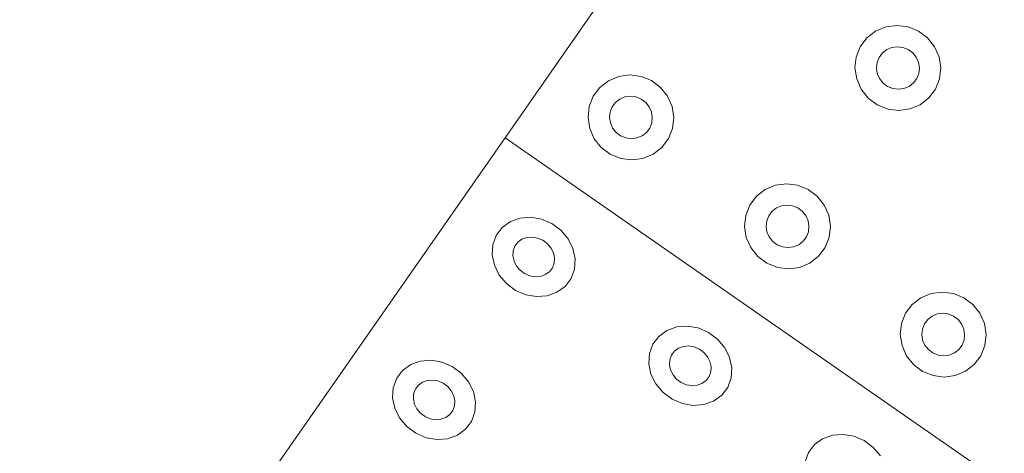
# Model space of a CAD drawing. Extents: x 5066 to 9756, y -2696 to -1109.
# Tile 130 of 208: x 9401.305 to 9401.826, y -2588.945 to -2588.715. Entities that reach past the tile are written whole.
import ezdxf

# ---------------------------------------------------------------- set-up
doc = ezdxf.new("R2010")
doc.units = 0
doc.header["$MEASUREMENT"] = 0
doc.layers.add('IFC-Elemento construtivo genérico-Contorno', color=253, linetype='CONTINUOUS', lineweight=5)

msp = doc.modelspace()

# ---------------------------------------------------------------- linework, layer by layer
at = {"layer": 'IFC-Elemento construtivo genérico-Contorno', "color": 8, "lineweight": 5}
for p, q in [((9401.56175, -2588.77718), (9401.81511, -2588.41314)), ((9401.75339, -2588.72427), (9401.75804, -2588.72069)), ((9401.75804, -2588.72069), (9401.76347, -2588.71843)), ((9401.76347, -2588.71843), (9401.76933, -2588.71766)), ((9401.76933, -2588.71766), (9401.77523, -2588.71842)), ((9401.77523, -2588.71842), (9401.78073, -2588.72067)), ((9401.78073, -2588.72067), (9401.78554, -2588.72425)), ((9401.74991, -2588.72895), (9401.75339, -2588.72427)), ((9401.78554, -2588.72425), (9401.78925, -2588.72891)), ((9401.74777, -2588.73439), (9401.74991, -2588.72895)), ((9401.75988, -2588.73457), (9401.76163, -2588.73224)), ((9401.76163, -2588.73224), (9401.76394, -2588.73045)), ((9401.76394, -2588.73045), (9401.76663, -2588.72931)), ((9401.76663, -2588.72931), (9401.76956, -2588.72893)), ((9401.76956, -2588.72893), (9401.77253, -2588.72931)), ((9401.77253, -2588.72931), (9401.7753, -2588.73043)), ((9401.7753, -2588.73043), (9401.77769, -2588.73222)), ((9401.77769, -2588.73222), (9401.77952, -2588.73455)), ((9401.78925, -2588.72891), (9401.79163, -2588.73434)), ((9401.7471, -2588.74022), (9401.74777, -2588.73439)), ((9401.75847, -2588.74021), (9401.75878, -2588.73729)), ((9401.75878, -2588.73729), (9401.75988, -2588.73457)), ((9401.77952, -2588.73455), (9401.78073, -2588.73727)), ((9401.78073, -2588.73727), (9401.7812, -2588.74019)), ((9401.79163, -2588.73434), (9401.79253, -2588.74018)), ((9401.7471, -2588.74022), (9401.74804, -2588.74605)), ((9401.75847, -2588.74021), (9401.75894, -2588.74313)), ((9401.75894, -2588.74313), (9401.76011, -2588.74584)), ((9401.7798, -2588.74582), (9401.78089, -2588.7431)), ((9401.78089, -2588.7431), (9401.7812, -2588.74019)), ((9401.79191, -2588.74601), (9401.79253, -2588.74018)), ((9401.61198, -2588.75052), (9401.61659, -2588.74694)), ((9401.61659, -2588.74694), (9401.62202, -2588.74468)), ((9401.62202, -2588.74468), (9401.62788, -2588.74391)), ((9401.62788, -2588.74391), (9401.63378, -2588.74467)), ((9401.63378, -2588.74467), (9401.63933, -2588.74692)), ((9401.63933, -2588.74692), (9401.64413, -2588.7505)), ((9401.74804, -2588.74605), (9401.75042, -2588.75149)), ((9401.76011, -2588.74584), (9401.76198, -2588.74818)), ((9401.76198, -2588.74818), (9401.76437, -2588.74996)), ((9401.77573, -2588.74995), (9401.77804, -2588.74816)), ((9401.77804, -2588.74816), (9401.7798, -2588.74582)), ((9401.78976, -2588.75145), (9401.79191, -2588.74601)), ((9401.60847, -2588.7552), (9401.61198, -2588.75052)), ((9401.64413, -2588.7505), (9401.64784, -2588.75516)), ((9401.75042, -2588.75149), (9401.75413, -2588.75615)), ((9401.76437, -2588.74996), (9401.76714, -2588.75109)), ((9401.76714, -2588.75109), (9401.77011, -2588.75147)), ((9401.77011, -2588.75147), (9401.77304, -2588.75108)), ((9401.77304, -2588.75108), (9401.77573, -2588.74995)), ((9401.78628, -2588.75612), (9401.78976, -2588.75145)), ((9401.60636, -2588.76064), (9401.60847, -2588.7552)), ((9401.61847, -2588.76082), (9401.62019, -2588.75849)), ((9401.62019, -2588.75849), (9401.62253, -2588.7567)), ((9401.62253, -2588.7567), (9401.62523, -2588.75556)), ((9401.62523, -2588.75556), (9401.62816, -2588.75518)), ((9401.62816, -2588.75518), (9401.63113, -2588.75556)), ((9401.63113, -2588.75556), (9401.63386, -2588.75668)), ((9401.63386, -2588.75668), (9401.63628, -2588.75847)), ((9401.63628, -2588.75847), (9401.63812, -2588.7608)), ((9401.64784, -2588.75516), (9401.65023, -2588.76059)), ((9401.75413, -2588.75615), (9401.75894, -2588.75973)), ((9401.78163, -2588.75971), (9401.78628, -2588.75612)), ((9401.6057, -2588.76647), (9401.60636, -2588.76064)), ((9401.61706, -2588.76646), (9401.61738, -2588.76354)), ((9401.61738, -2588.76354), (9401.61847, -2588.76082)), ((9401.63812, -2588.7608), (9401.63933, -2588.76352)), ((9401.63933, -2588.76352), (9401.63976, -2588.76644)), ((9401.65023, -2588.76059), (9401.65113, -2588.76643)), ((9401.75894, -2588.75973), (9401.76445, -2588.76197)), ((9401.76445, -2588.76197), (9401.77034, -2588.76274)), ((9401.77034, -2588.76274), (9401.7762, -2588.76196)), ((9401.7762, -2588.76196), (9401.78163, -2588.75971)), ((9401.6057, -2588.76647), (9401.60659, -2588.7723)), ((9401.61706, -2588.76646), (9401.61753, -2588.76938)), ((9401.63945, -2588.76935), (9401.63976, -2588.76644)), ((9401.6505, -2588.77226), (9401.65113, -2588.76643)), ((9401.60659, -2588.7723), (9401.60902, -2588.77774)), ((9401.61753, -2588.76938), (9401.6187, -2588.77209)), ((9401.6187, -2588.77209), (9401.62058, -2588.77443)), ((9401.62058, -2588.77443), (9401.62296, -2588.77621)), ((9401.63433, -2588.7762), (9401.63663, -2588.77441)), ((9401.63663, -2588.77441), (9401.63839, -2588.77207)), ((9401.63839, -2588.77207), (9401.63945, -2588.76935)), ((9401.64835, -2588.7777), (9401.6505, -2588.77226)), ((9401.30468, -2589.14653), (9401.56175, -2588.77718)), ((9401.56175, -2588.77718), (9401.97214, -2589.0628)), ((9401.60902, -2588.77774), (9401.61273, -2588.7824)), ((9401.62296, -2588.77621), (9401.62573, -2588.77734)), ((9401.62573, -2588.77734), (9401.62866, -2588.77772)), ((9401.62866, -2588.77772), (9401.63159, -2588.77733)), ((9401.63159, -2588.77733), (9401.63433, -2588.7762)), ((9401.64484, -2588.78237), (9401.64835, -2588.7777)), ((9401.61273, -2588.7824), (9401.61749, -2588.78598)), ((9401.64023, -2588.78596), (9401.64484, -2588.78237)), ((9401.61749, -2588.78598), (9401.62304, -2588.78822)), ((9401.62304, -2588.78822), (9401.62894, -2588.78899)), ((9401.62894, -2588.78899), (9401.6348, -2588.78821)), ((9401.6348, -2588.78821), (9401.64023, -2588.78596)), ((9401.69495, -2588.80826), (9401.69956, -2588.80468)), ((9401.69956, -2588.80468), (9401.70499, -2588.80242)), ((9401.70499, -2588.80242), (9401.71085, -2588.80165)), ((9401.71085, -2588.80165), (9401.71675, -2588.80241)), ((9401.71675, -2588.80241), (9401.7223, -2588.80466)), ((9401.7223, -2588.80466), (9401.72706, -2588.80823)), ((9401.69144, -2588.81294), (9401.69495, -2588.80826)), ((9401.72706, -2588.80823), (9401.73077, -2588.8129)), ((9401.68929, -2588.81838), (9401.69144, -2588.81294)), ((9401.7014, -2588.81856), (9401.70316, -2588.81623)), ((9401.70316, -2588.81623), (9401.70546, -2588.81444)), ((9401.70546, -2588.81444), (9401.7082, -2588.8133)), ((9401.7082, -2588.8133), (9401.71113, -2588.81292)), ((9401.71113, -2588.81292), (9401.71405, -2588.8133)), ((9401.71405, -2588.8133), (9401.71683, -2588.81442)), ((9401.71683, -2588.81442), (9401.71921, -2588.81621)), ((9401.71921, -2588.81621), (9401.72109, -2588.81854)), ((9401.73077, -2588.8129), (9401.7332, -2588.81833)), ((9401.56456, -2588.82169), (9401.56972, -2588.81985)), ((9401.56972, -2588.81985), (9401.57534, -2588.8194)), ((9401.57534, -2588.8194), (9401.58109, -2588.82038)), ((9401.58109, -2588.82038), (9401.58655, -2588.82274)), ((9401.68866, -2588.82421), (9401.68929, -2588.81838)), ((9401.70003, -2588.8242), (9401.70034, -2588.82128)), ((9401.70034, -2588.82128), (9401.7014, -2588.81856)), ((9401.72109, -2588.81854), (9401.7223, -2588.82126)), ((9401.7223, -2588.82126), (9401.72273, -2588.82418)), ((9401.7332, -2588.81833), (9401.73409, -2588.82417)), ((9401.5571, -2588.82902), (9401.56027, -2588.82482)), ((9401.56027, -2588.82482), (9401.56456, -2588.82169)), ((9401.58655, -2588.82274), (9401.59136, -2588.8263)), ((9401.59136, -2588.8263), (9401.59519, -2588.83082)), ((9401.68866, -2588.82421), (9401.68956, -2588.83004)), ((9401.70003, -2588.8242), (9401.70046, -2588.82712)), ((9401.72241, -2588.82709), (9401.72273, -2588.82418)), ((9401.73347, -2588.83), (9401.73409, -2588.82417)), ((9401.5553, -2588.83399), (9401.5571, -2588.82902)), ((9401.56859, -2588.83263), (9401.57073, -2588.83107)), ((9401.57073, -2588.83107), (9401.57331, -2588.83014)), ((9401.57331, -2588.83014), (9401.57613, -2588.82992)), ((9401.57613, -2588.82992), (9401.57902, -2588.83041)), ((9401.57902, -2588.83041), (9401.58175, -2588.83159)), ((9401.58175, -2588.83159), (9401.58413, -2588.83337)), ((9401.59519, -2588.83082), (9401.59773, -2588.836)), ((9401.68956, -2588.83004), (9401.69195, -2588.83548)), ((9401.70046, -2588.82712), (9401.70167, -2588.82983)), ((9401.70167, -2588.82983), (9401.70355, -2588.83217)), ((9401.7196, -2588.83215), (9401.72136, -2588.82981)), ((9401.72136, -2588.82981), (9401.72241, -2588.82709)), ((9401.73132, -2588.83544), (9401.73347, -2588.83)), ((9401.55495, -2588.8394), (9401.5553, -2588.83399)), ((9401.56609, -2588.83721), (9401.56702, -2588.83473)), ((9401.56702, -2588.83473), (9401.56859, -2588.83263)), ((9401.58413, -2588.83337), (9401.58605, -2588.83563)), ((9401.58605, -2588.83563), (9401.58734, -2588.83822)), ((9401.59773, -2588.836), (9401.5989, -2588.84149)), ((9401.69195, -2588.83548), (9401.6957, -2588.84014)), ((9401.70355, -2588.83217), (9401.70593, -2588.83395)), ((9401.70593, -2588.83395), (9401.7087, -2588.83508)), ((9401.7087, -2588.83508), (9401.71163, -2588.83546)), ((9401.71163, -2588.83546), (9401.71456, -2588.83507)), ((9401.71456, -2588.83507), (9401.7173, -2588.83394)), ((9401.7173, -2588.83394), (9401.7196, -2588.83215)), ((9401.7278, -2588.84011), (9401.73132, -2588.83544)), ((9401.55495, -2588.8394), (9401.55609, -2588.84488)), ((9401.56593, -2588.83992), (9401.56609, -2588.83721)), ((9401.56593, -2588.83992), (9401.56652, -2588.84266)), ((9401.58734, -2588.83822), (9401.58792, -2588.84096)), ((9401.58773, -2588.84367), (9401.58792, -2588.84096)), ((9401.59855, -2588.8469), (9401.5989, -2588.84149)), ((9401.6957, -2588.84014), (9401.70046, -2588.84372)), ((9401.7232, -2588.8437), (9401.7278, -2588.84011)), ((9401.55609, -2588.84488), (9401.55866, -2588.85006)), ((9401.56652, -2588.84266), (9401.5678, -2588.84525)), ((9401.5678, -2588.84525), (9401.56972, -2588.84751)), ((9401.56972, -2588.84751), (9401.5721, -2588.84929)), ((9401.58523, -2588.84825), (9401.58683, -2588.84615)), ((9401.58683, -2588.84615), (9401.58773, -2588.84367)), ((9401.59671, -2588.85187), (9401.59855, -2588.8469)), ((9401.70046, -2588.84372), (9401.70601, -2588.84596)), ((9401.70601, -2588.84596), (9401.71191, -2588.84673)), ((9401.71191, -2588.84673), (9401.71777, -2588.84595)), ((9401.71777, -2588.84595), (9401.7232, -2588.8437)), ((9401.55866, -2588.85006), (9401.56249, -2588.85459)), ((9401.5721, -2588.84929), (9401.57484, -2588.85047)), ((9401.57484, -2588.85047), (9401.57769, -2588.85096)), ((9401.57769, -2588.85096), (9401.5805, -2588.85074)), ((9401.5805, -2588.85074), (9401.58308, -2588.84982)), ((9401.58308, -2588.84982), (9401.58523, -2588.84825)), ((9401.59355, -2588.85606), (9401.59671, -2588.85187)), ((9401.56249, -2588.85459), (9401.5673, -2588.85815)), ((9401.58925, -2588.85919), (9401.59355, -2588.85606)), ((9401.5673, -2588.85815), (9401.57273, -2588.8605)), ((9401.57273, -2588.8605), (9401.57847, -2588.86149)), ((9401.57847, -2588.86149), (9401.58409, -2588.86104)), ((9401.58409, -2588.86104), (9401.58925, -2588.85919)), ((9401.77741, -2588.86566), (9401.78202, -2588.86208)), ((9401.78202, -2588.86208), (9401.78745, -2588.85982)), ((9401.78745, -2588.85982), (9401.79331, -2588.85904)), ((9401.79331, -2588.85904), (9401.79921, -2588.85981)), ((9401.79921, -2588.85981), (9401.80476, -2588.86205)), ((9401.80476, -2588.86205), (9401.80956, -2588.86563)), ((9401.7739, -2588.87033), (9401.77741, -2588.86566)), ((9401.80956, -2588.86563), (9401.81327, -2588.87029)), ((9401.77175, -2588.87577), (9401.7739, -2588.87033)), ((9401.7839, -2588.87596), (9401.78562, -2588.87362)), ((9401.78562, -2588.87362), (9401.78796, -2588.87183)), ((9401.78796, -2588.87183), (9401.79066, -2588.8707)), ((9401.79066, -2588.8707), (9401.79359, -2588.87031)), ((9401.79359, -2588.87031), (9401.79655, -2588.8707)), ((9401.79655, -2588.8707), (9401.79929, -2588.87182)), ((9401.79929, -2588.87182), (9401.80171, -2588.87361)), ((9401.80171, -2588.87361), (9401.80355, -2588.87594)), ((9401.81327, -2588.87029), (9401.81566, -2588.87573)), ((9401.64753, -2588.87943), (9401.65269, -2588.87758)), ((9401.65269, -2588.87758), (9401.65831, -2588.87714)), ((9401.65831, -2588.87714), (9401.66405, -2588.87812)), ((9401.66405, -2588.87812), (9401.66952, -2588.88048)), ((9401.77113, -2588.88161), (9401.77175, -2588.87577)), ((9401.78249, -2588.88159), (9401.7828, -2588.87868)), ((9401.7828, -2588.87868), (9401.7839, -2588.87596)), ((9401.80355, -2588.87594), (9401.80476, -2588.87866)), ((9401.80476, -2588.87866), (9401.80519, -2588.88157)), ((9401.81566, -2588.87573), (9401.81655, -2588.88156)), ((9401.64007, -2588.88675), (9401.64323, -2588.88256)), ((9401.64323, -2588.88256), (9401.64753, -2588.87943)), ((9401.66952, -2588.88048), (9401.67433, -2588.88404)), ((9401.67433, -2588.88404), (9401.67812, -2588.88856)), ((9401.77113, -2588.88161), (9401.77202, -2588.88744)), ((9401.78249, -2588.88159), (9401.78296, -2588.88451)), ((9401.80488, -2588.88449), (9401.80519, -2588.88157)), ((9401.81593, -2588.8874), (9401.81655, -2588.88156)), ((9401.63823, -2588.89173), (9401.64007, -2588.88675)), ((9401.65155, -2588.89037), (9401.6537, -2588.88881)), ((9401.6537, -2588.88881), (9401.65628, -2588.88788)), ((9401.65628, -2588.88788), (9401.65909, -2588.88766)), ((9401.65909, -2588.88766), (9401.66198, -2588.88815)), ((9401.66198, -2588.88815), (9401.66468, -2588.88933)), ((9401.67812, -2588.88856), (9401.6807, -2588.89374)), ((9401.77202, -2588.88744), (9401.77445, -2588.89287)), ((9401.78296, -2588.88451), (9401.78413, -2588.88723)), ((9401.78413, -2588.88723), (9401.78601, -2588.88956)), ((9401.80206, -2588.88955), (9401.80382, -2588.88721)), ((9401.80382, -2588.88721), (9401.80488, -2588.88449)), ((9401.81378, -2588.89283), (9401.81593, -2588.8874)), ((9401.63792, -2588.89714), (9401.63823, -2588.89173)), ((9401.64905, -2588.89495), (9401.64999, -2588.89247)), ((9401.64999, -2588.89247), (9401.65155, -2588.89037)), ((9401.66468, -2588.88933), (9401.6671, -2588.89111)), ((9401.6671, -2588.89111), (9401.66902, -2588.89337)), ((9401.66902, -2588.89337), (9401.6703, -2588.89596)), ((9401.6807, -2588.89374), (9401.68187, -2588.89923)), ((9401.77445, -2588.89287), (9401.77816, -2588.89754)), ((9401.78601, -2588.88956), (9401.78839, -2588.89135)), ((9401.78839, -2588.89135), (9401.79116, -2588.89247)), ((9401.79116, -2588.89247), (9401.79409, -2588.89285)), ((9401.79409, -2588.89285), (9401.79702, -2588.89247)), ((9401.79702, -2588.89247), (9401.79976, -2588.89134)), ((9401.79976, -2588.89134), (9401.80206, -2588.88955)), ((9401.81027, -2588.89751), (9401.81378, -2588.89283)), ((9401.50753, -2588.90062), (9401.51183, -2588.89749)), ((9401.51183, -2588.89749), (9401.51698, -2588.89564)), ((9401.51698, -2588.89564), (9401.52261, -2588.89519)), ((9401.52261, -2588.89519), (9401.52835, -2588.89618)), ((9401.52835, -2588.89618), (9401.53382, -2588.89853)), ((9401.53382, -2588.89853), (9401.53859, -2588.90209)), ((9401.63792, -2588.89714), (9401.63905, -2588.90262)), ((9401.6489, -2588.89766), (9401.64905, -2588.89495)), ((9401.6489, -2588.89766), (9401.64948, -2588.9004)), ((9401.6703, -2588.89596), (9401.67085, -2588.8987)), ((9401.6707, -2588.90141), (9401.67085, -2588.8987)), ((9401.68152, -2588.90464), (9401.68187, -2588.89923)), ((9401.77816, -2588.89754), (9401.78292, -2588.90112)), ((9401.80566, -2588.9011), (9401.81027, -2588.89751)), ((9401.50253, -2588.90978), (9401.50437, -2588.90481)), ((9401.50437, -2588.90481), (9401.50753, -2588.90062)), ((9401.53859, -2588.90209), (9401.54241, -2588.90662)), ((9401.63905, -2588.90262), (9401.64163, -2588.9078)), ((9401.64948, -2588.9004), (9401.65073, -2588.90299)), ((9401.65073, -2588.90299), (9401.65265, -2588.90525)), ((9401.6682, -2588.90599), (9401.6698, -2588.90389)), ((9401.6698, -2588.90389), (9401.6707, -2588.90141)), ((9401.67968, -2588.90961), (9401.68152, -2588.90464)), ((9401.78292, -2588.90112), (9401.78847, -2588.90336)), ((9401.78847, -2588.90336), (9401.79437, -2588.90412)), ((9401.79437, -2588.90412), (9401.80023, -2588.90335)), ((9401.80023, -2588.90335), (9401.80566, -2588.9011)), ((9401.50218, -2588.91519), (9401.50253, -2588.90978)), ((9401.51425, -2588.91052), (9401.51585, -2588.90842)), ((9401.51585, -2588.90842), (9401.518, -2588.90686)), ((9401.518, -2588.90686), (9401.52058, -2588.90594)), ((9401.52058, -2588.90594), (9401.52339, -2588.90571)), ((9401.52339, -2588.90571), (9401.52624, -2588.90621)), ((9401.52624, -2588.90621), (9401.52898, -2588.90738)), ((9401.52898, -2588.90738), (9401.5314, -2588.90917)), ((9401.5314, -2588.90917), (9401.53327, -2588.91143)), ((9401.54241, -2588.90662), (9401.54499, -2588.9118)), ((9401.64163, -2588.9078), (9401.64546, -2588.91233)), ((9401.65265, -2588.90525), (9401.65507, -2588.90703)), ((9401.65507, -2588.90703), (9401.6578, -2588.90821)), ((9401.6578, -2588.90821), (9401.66066, -2588.9087)), ((9401.66066, -2588.9087), (9401.66347, -2588.90848)), ((9401.66347, -2588.90848), (9401.66605, -2588.90756)), ((9401.66605, -2588.90756), (9401.6682, -2588.90599)), ((9401.67652, -2588.9138), (9401.67968, -2588.90961)), ((9401.50218, -2588.91519), (9401.50335, -2588.92068)), ((9401.5132, -2588.91571), (9401.51335, -2588.91301)), ((9401.51335, -2588.91301), (9401.51425, -2588.91052)), ((9401.53327, -2588.91143), (9401.53456, -2588.91402)), ((9401.53456, -2588.91402), (9401.53515, -2588.91676)), ((9401.54499, -2588.9118), (9401.54613, -2588.91728)), ((9401.64546, -2588.91233), (9401.65023, -2588.91589)), ((9401.67222, -2588.91693), (9401.67652, -2588.9138)), ((9401.5132, -2588.91571), (9401.51374, -2588.91845)), ((9401.51374, -2588.91845), (9401.51503, -2588.92105)), ((9401.53405, -2588.92195), (9401.53499, -2588.91946)), ((9401.53499, -2588.91946), (9401.53515, -2588.91676)), ((9401.54581, -2588.92269), (9401.54613, -2588.91728)), ((9401.65023, -2588.91589), (9401.6557, -2588.91824)), ((9401.6557, -2588.91824), (9401.66144, -2588.91923)), ((9401.66144, -2588.91923), (9401.66706, -2588.91878)), ((9401.66706, -2588.91878), (9401.67222, -2588.91693)), ((9401.50335, -2588.92068), (9401.50593, -2588.92586)), ((9401.51503, -2588.92105), (9401.51695, -2588.92331)), ((9401.51695, -2588.92331), (9401.51937, -2588.92509)), ((9401.51937, -2588.92509), (9401.52206, -2588.92627)), ((9401.52777, -2588.92654), (9401.53034, -2588.92561)), ((9401.53034, -2588.92561), (9401.53249, -2588.92404)), ((9401.53249, -2588.92404), (9401.53405, -2588.92195)), ((9401.54398, -2588.92766), (9401.54581, -2588.92269)), ((9401.50593, -2588.92586), (9401.50972, -2588.93038)), ((9401.50972, -2588.93038), (9401.51452, -2588.93394)), ((9401.52206, -2588.92627), (9401.52495, -2588.92676)), ((9401.52495, -2588.92676), (9401.52777, -2588.92654)), ((9401.54081, -2588.93186), (9401.54398, -2588.92766)), ((9401.51452, -2588.93394), (9401.51999, -2588.9363)), ((9401.53136, -2588.93683), (9401.53652, -2588.93499)), ((9401.53652, -2588.93499), (9401.54081, -2588.93186)), ((9401.72999, -2588.93683), (9401.73515, -2588.93498)), ((9401.73515, -2588.93498), (9401.74077, -2588.93453)), ((9401.74077, -2588.93453), (9401.74652, -2588.93552)), ((9401.74652, -2588.93552), (9401.75198, -2588.93787)), ((9401.51999, -2588.9363), (9401.52573, -2588.93728)), ((9401.52573, -2588.93728), (9401.53136, -2588.93683)), ((9401.72253, -2588.94415), (9401.7257, -2588.93996)), ((9401.7257, -2588.93996), (9401.72999, -2588.93683)), ((9401.75198, -2588.93787), (9401.75679, -2588.94144)), ((9401.72073, -2588.94912), (9401.72253, -2588.94415)), ((9401.75679, -2588.94144), (9401.76062, -2588.94596))]:
    msp.add_line(p, q, dxfattribs=at)

doc.saveas('drawing.dxf')
